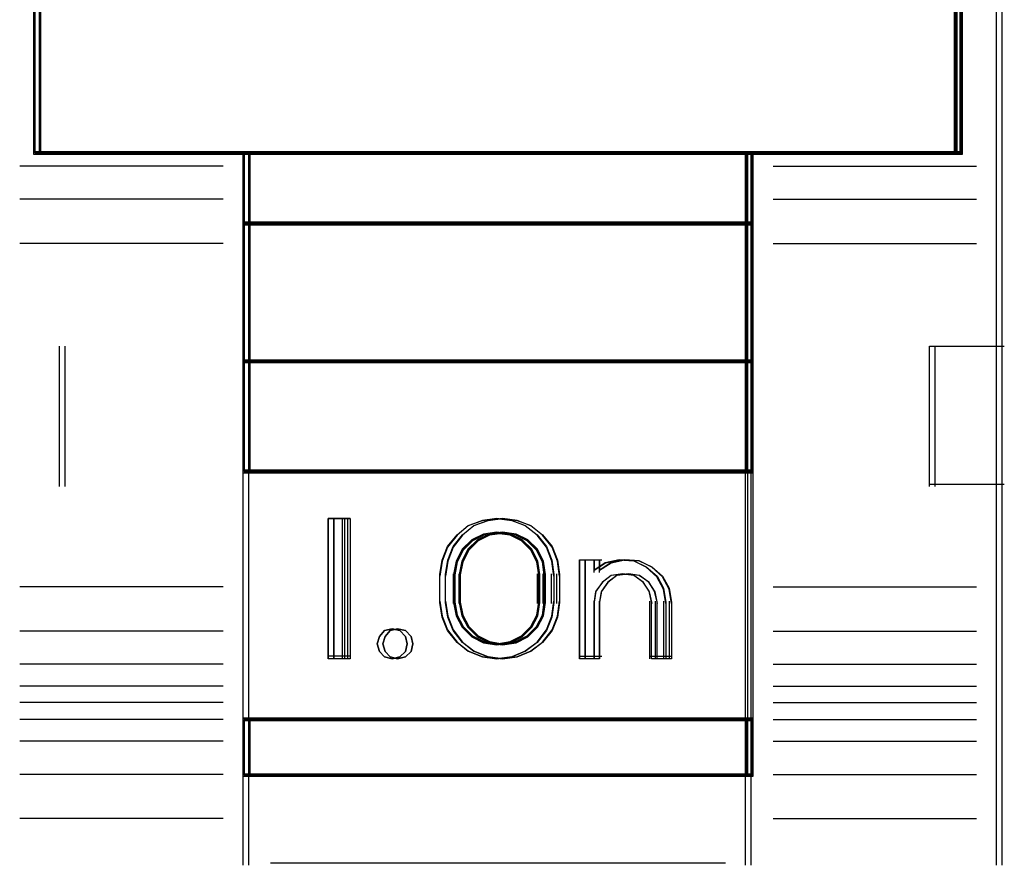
# Model space of a CAD drawing. Header units: centimetres. Extents: x -65222 to -44487, y -149615 to -110728.
# Tile 43 of 98: x -46129 to -46111, y -124458 to -124443. Entities that reach past the tile are written whole.
import ezdxf

# ---------------------------------------------------------------- set-up
doc = ezdxf.new("R2010")
doc.units = ezdxf.units.CM
doc.layers.add('ZRE Tablice', color=7, linetype='Continuous', lineweight=13)

# ---------------------------------------------------------------- blocks, each defined once
blk = doc.blocks.new('G$C0389C227')
at = {"layer": 'ZRE Tablice', "lineweight": -3}
for p, q in [((0.623, -28.383), (0.623, -36.224)), ((0.723, -28.383), (0.723, -36.224)), ((17.097, -36.224), (17.097, -28.383)), ((17.197, -36.224), (17.197, -28.383)), ((0.623, -32.816), (0.623, -36.224)), ((0.623, -32.816), (0.623, -36.224)), ((0.645, -32.827), (0.645, -36.202)), ((0.645, -32.827), (0.645, -36.202)), ((0.723, -32.816), (0.723, -36.224)), ((0.723, -32.816), (0.723, -36.224)), ((0.745, -32.827), (0.745, -36.202)), ((0.745, -32.827), (0.745, -36.202)), ((17.119, -36.202), (17.119, -32.827)), ((17.119, -36.202), (17.119, -32.827)), ((17.14, -36.224), (17.14, -32.816)), ((17.14, -36.224), (17.14, -32.816)), ((17.219, -36.202), (17.219, -32.827)), ((17.219, -36.202), (17.219, -32.827)), ((17.24, -36.224), (17.24, -32.816)), ((17.24, -36.224), (17.24, -32.816)), ((17.84, -32.805), (17.84, -48.936)), ((17.94, -32.805), (17.94, -48.936)), ((17.14, -36.181), (0.623, -36.181)), ((0.623, -36.224), (4.378, -36.224)), ((0.623, -36.224), (4.378, -36.224)), ((0.645, -36.202), (4.39, -36.202)), ((0.645, -36.202), (4.39, -36.202)), ((17.24, -36.181), (0.723, -36.181)), ((0.723, -36.224), (4.478, -36.224)), ((0.723, -36.224), (4.478, -36.224)), ((0.745, -36.202), (4.49, -36.202)), ((0.745, -36.202), (4.49, -36.202)), ((13.396, -36.181), (4.368, -36.181)), ((4.368, -36.181), (4.368, -37.486)), ((13.396, -36.181), (4.368, -36.181)), ((4.368, -36.181), (4.368, -37.486)), ((4.368, -36.181), (13.396, -36.181)), ((4.368, -36.181), (4.368, -47.345)), ((4.378, -36.224), (13.386, -36.224)), ((4.378, -36.224), (13.386, -36.224)), ((13.374, -36.2), (4.389, -36.2)), ((4.389, -36.2), (4.389, -37.464)), ((13.374, -36.2), (4.389, -36.2)), ((4.389, -36.2), (4.389, -37.464)), ((4.39, -36.202), (13.374, -36.202)), ((4.39, -36.202), (13.374, -36.202)), ((13.496, -36.181), (4.468, -36.181)), ((4.468, -36.181), (4.468, -37.486)), ((13.496, -36.181), (4.468, -36.181)), ((4.468, -36.181), (4.468, -37.486)), ((4.468, -36.181), (13.496, -36.181)), ((4.468, -36.181), (4.468, -47.345)), ((4.478, -36.224), (13.486, -36.224)), ((4.478, -36.224), (13.486, -36.224)), ((13.474, -36.2), (4.489, -36.2)), ((4.489, -36.2), (4.489, -37.464)), ((13.474, -36.2), (4.489, -36.2)), ((4.489, -36.2), (4.489, -37.464)), ((4.49, -36.202), (13.474, -36.202)), ((4.49, -36.202), (13.474, -36.202)), ((13.351, -36.181), (13.351, -47.345)), ((13.374, -37.464), (13.374, -36.2)), ((13.374, -37.464), (13.374, -36.2)), ((13.374, -36.202), (17.119, -36.202)), ((13.374, -36.202), (17.119, -36.202)), ((13.386, -36.224), (17.14, -36.224)), ((13.386, -36.224), (17.14, -36.224)), ((13.396, -37.486), (13.396, -36.181)), ((13.396, -37.486), (13.396, -36.181)), ((13.451, -36.181), (13.451, -47.345)), ((13.474, -37.464), (13.474, -36.2)), ((13.474, -37.464), (13.474, -36.2)), ((13.474, -36.202), (17.219, -36.202)), ((13.474, -36.202), (17.219, -36.202)), ((13.486, -36.224), (17.24, -36.224)), ((13.486, -36.224), (17.24, -36.224)), ((13.496, -37.486), (13.496, -36.181)), ((13.496, -37.486), (13.496, -36.181)), ((3.912, -36.438), (0.374, -36.438)), ((4.012, -36.438), (0.474, -36.438)), ((13.851, -36.438), (17.385, -36.438)), ((13.951, -36.438), (17.485, -36.438)), ((3.912, -37.03), (0.374, -37.03)), ((4.012, -37.03), (0.474, -37.03)), ((13.851, -37.03), (17.385, -37.03)), ((13.951, -37.03), (17.485, -37.03)), ((13.396, -37.442), (4.368, -37.442)), ((4.368, -37.442), (4.368, -39.948)), ((13.396, -37.442), (4.368, -37.442)), ((4.368, -37.442), (4.368, -39.948)), ((4.368, -37.442), (13.396, -37.442)), ((4.368, -37.486), (13.396, -37.486)), ((4.368, -37.486), (13.396, -37.486)), ((13.374, -37.462), (4.389, -37.462)), ((4.389, -37.462), (4.389, -39.928)), ((13.374, -37.462), (4.389, -37.462)), ((4.389, -37.462), (4.389, -39.928)), ((4.389, -37.464), (13.374, -37.464)), ((4.389, -37.464), (13.374, -37.464)), ((13.496, -37.442), (4.468, -37.442)), ((4.468, -37.442), (4.468, -39.948)), ((13.496, -37.442), (4.468, -37.442)), ((4.468, -37.442), (4.468, -39.948)), ((4.468, -37.442), (13.496, -37.442)), ((4.468, -37.486), (13.496, -37.486)), ((4.468, -37.486), (13.496, -37.486)), ((13.474, -37.462), (4.489, -37.462)), ((4.489, -37.462), (4.489, -39.928)), ((13.474, -37.462), (4.489, -37.462)), ((4.489, -37.462), (4.489, -39.928)), ((4.489, -37.464), (13.474, -37.464)), ((4.489, -37.464), (13.474, -37.464)), ((13.374, -39.928), (13.374, -37.462)), ((13.374, -39.928), (13.374, -37.462)), ((13.396, -39.948), (13.396, -37.442)), ((13.396, -39.948), (13.396, -37.442)), ((13.474, -39.928), (13.474, -37.462)), ((13.474, -39.928), (13.474, -37.462)), ((13.496, -39.948), (13.496, -37.442)), ((13.496, -39.948), (13.496, -37.442)), ((3.912, -37.82), (0.374, -37.82)), ((4.012, -37.82), (0.474, -37.82)), ((13.851, -37.82), (17.385, -37.82)), ((13.951, -37.82), (17.485, -37.82)), ((1.079, -39.659), (1.079, -42.166)), ((1.179, -39.659), (1.179, -42.166)), ((16.646, -39.659), (17.885, -39.659)), ((16.646, -42.166), (16.646, -39.659)), ((16.746, -39.659), (17.985, -39.659)), ((16.746, -42.166), (16.746, -39.659)), ((13.396, -39.905), (4.368, -39.905)), ((4.368, -39.905), (4.368, -41.918)), ((13.396, -39.905), (4.368, -39.905)), ((4.368, -39.905), (4.368, -41.918)), ((4.368, -39.905), (13.396, -39.905)), ((4.368, -39.948), (13.396, -39.948)), ((4.368, -39.948), (13.396, -39.948)), ((13.374, -39.926), (4.389, -39.926)), ((4.389, -39.926), (4.389, -41.897)), ((13.374, -39.926), (4.389, -39.926)), ((4.389, -39.926), (4.389, -41.897)), ((4.389, -39.928), (13.374, -39.928)), ((4.389, -39.928), (13.374, -39.928)), ((13.496, -39.905), (4.468, -39.905)), ((4.468, -39.905), (4.468, -41.918)), ((13.496, -39.905), (4.468, -39.905)), ((4.468, -39.905), (4.468, -41.918)), ((4.468, -39.905), (13.496, -39.905)), ((4.468, -39.948), (13.496, -39.948)), ((4.468, -39.948), (13.496, -39.948)), ((13.474, -39.926), (4.489, -39.926)), ((4.489, -39.926), (4.489, -41.897)), ((13.474, -39.926), (4.489, -39.926)), ((4.489, -39.926), (4.489, -41.897)), ((4.489, -39.928), (13.474, -39.928)), ((4.489, -39.928), (13.474, -39.928)), ((13.374, -41.897), (13.374, -39.926)), ((13.374, -41.897), (13.374, -39.926)), ((13.396, -41.918), (13.396, -39.905)), ((13.396, -41.918), (13.396, -39.905)), ((13.474, -41.897), (13.474, -39.926)), ((13.474, -41.897), (13.474, -39.926)), ((13.496, -41.918), (13.496, -39.905)), ((13.496, -41.918), (13.496, -39.905)), ((13.396, -41.875), (4.368, -41.875)), ((4.368, -41.875), (4.368, -46.351)), ((13.396, -41.875), (4.368, -41.875)), ((4.368, -41.875), (4.368, -46.351)), ((4.368, -41.875), (13.396, -41.875)), ((4.389, -41.897), (13.374, -41.897)), ((4.389, -41.897), (13.374, -41.897)), ((13.496, -41.875), (4.468, -41.875)), ((4.468, -41.875), (4.468, -46.351)), ((13.496, -41.875), (4.468, -41.875)), ((4.468, -41.875), (4.468, -46.351)), ((4.468, -41.875), (13.496, -41.875)), ((4.489, -41.897), (13.474, -41.897)), ((4.489, -41.897), (13.474, -41.897)), ((13.396, -46.351), (13.396, -41.875)), ((13.396, -46.351), (13.396, -41.875)), ((13.496, -46.351), (13.496, -41.875)), ((13.496, -46.351), (13.496, -41.875)), ((4.368, -41.918), (13.396, -41.918)), ((4.368, -41.918), (13.396, -41.918)), ((4.468, -41.918), (13.496, -41.918)), ((4.468, -41.918), (13.496, -41.918)), ((16.646, -42.121), (17.885, -42.121)), ((16.746, -42.121), (17.985, -42.121)), ((5.891, -45.244), (5.891, -42.736)), ((5.891, -42.736), (6.183, -42.736)), ((5.891, -45.244), (5.891, -42.736)), ((5.891, -42.736), (6.183, -42.736)), ((5.891, -42.736), (5.891, -45.244)), ((6.183, -42.736), (5.891, -42.736)), ((5.991, -45.244), (5.991, -42.736)), ((5.991, -42.736), (6.283, -42.736)), ((5.991, -45.244), (5.991, -42.736)), ((5.991, -42.736), (6.283, -42.736)), ((5.991, -42.736), (5.991, -45.244)), ((6.283, -42.736), (5.991, -42.736)), ((6.14, -42.736), (6.14, -45.244)), ((6.183, -42.736), (6.183, -45.244)), ((6.183, -42.736), (6.183, -45.244)), ((6.24, -42.736), (6.24, -45.244)), ((6.283, -42.736), (6.283, -45.244)), ((6.283, -42.736), (6.283, -45.244)), ((8.396, -42.865), (8.652, -42.77)), ((8.396, -42.865), (8.652, -42.77)), ((8.652, -42.771), (8.396, -42.868)), ((8.496, -42.865), (8.752, -42.77)), ((8.496, -42.865), (8.752, -42.77)), ((8.752, -42.771), (8.496, -42.868)), ((8.652, -42.77), (8.907, -42.736)), ((8.652, -42.77), (8.907, -42.736)), ((8.907, -42.736), (8.652, -42.771)), ((8.752, -42.77), (9.007, -42.736)), ((8.752, -42.77), (9.007, -42.736)), ((9.007, -42.736), (8.752, -42.771)), ((8.907, -42.736), (9.174, -42.77)), ((8.907, -42.736), (9.174, -42.77)), ((9.174, -42.771), (8.907, -42.736)), ((9.007, -42.736), (9.274, -42.77)), ((9.007, -42.736), (9.274, -42.77)), ((9.274, -42.771), (9.007, -42.736)), ((9.174, -42.77), (9.418, -42.865)), ((9.174, -42.77), (9.418, -42.865)), ((9.418, -42.868), (9.174, -42.771)), ((9.274, -42.77), (9.518, -42.865)), ((9.274, -42.77), (9.518, -42.865)), ((9.518, -42.868), (9.274, -42.771)), ((8.197, -43.027), (8.396, -42.865)), ((8.197, -43.027), (8.396, -42.865)), ((8.396, -42.868), (8.197, -43.034)), ((8.297, -43.027), (8.496, -42.865)), ((8.297, -43.027), (8.496, -42.865)), ((8.496, -42.868), (8.297, -43.034)), ((9.418, -42.865), (9.628, -43.027)), ((9.418, -42.865), (9.628, -43.027)), ((9.628, -43.034), (9.418, -42.868)), ((9.518, -42.865), (9.728, -43.027)), ((9.518, -42.865), (9.728, -43.027)), ((9.728, -43.034), (9.518, -42.868)), ((8.027, -43.239), (8.197, -43.027)), ((8.027, -43.239), (8.197, -43.027)), ((8.197, -43.034), (8.027, -43.252)), ((8.127, -43.239), (8.297, -43.027)), ((8.127, -43.239), (8.297, -43.027)), ((8.297, -43.034), (8.127, -43.252)), ((8.461, -43.119), (8.289, -43.287)), ((8.461, -43.119), (8.289, -43.287)), ((8.461, -43.123), (8.289, -43.297)), ((8.472, -43.136), (8.305, -43.301)), ((8.561, -43.119), (8.389, -43.287)), ((8.561, -43.119), (8.389, -43.287)), ((8.561, -43.123), (8.389, -43.297)), ((8.572, -43.136), (8.405, -43.301)), ((8.672, -43.018), (8.461, -43.119)), ((8.672, -43.018), (8.461, -43.119)), ((8.672, -43.019), (8.461, -43.123)), ((8.678, -43.037), (8.472, -43.136)), ((8.772, -43.018), (8.561, -43.119)), ((8.772, -43.018), (8.561, -43.119)), ((8.772, -43.019), (8.561, -43.123)), ((8.778, -43.037), (8.572, -43.136)), ((8.907, -42.984), (8.672, -43.018)), ((8.907, -42.984), (8.672, -43.018)), ((8.907, -42.984), (8.672, -43.019)), ((8.907, -43.004), (8.678, -43.037)), ((9.007, -42.984), (8.772, -43.018)), ((9.007, -42.984), (8.772, -43.018)), ((9.007, -42.984), (8.772, -43.019)), ((9.007, -43.004), (8.778, -43.037)), ((9.152, -43.018), (8.907, -42.984)), ((9.152, -43.018), (8.907, -42.984)), ((9.152, -43.019), (8.907, -42.984)), ((9.146, -43.037), (8.907, -43.004)), ((9.252, -43.018), (9.007, -42.984)), ((9.252, -43.018), (9.007, -42.984)), ((9.252, -43.019), (9.007, -42.984)), ((9.246, -43.037), (9.007, -43.004)), ((9.352, -43.136), (9.146, -43.037)), ((9.364, -43.119), (9.152, -43.018)), ((9.364, -43.119), (9.152, -43.018)), ((9.364, -43.123), (9.152, -43.019)), ((9.452, -43.136), (9.246, -43.037)), ((9.464, -43.119), (9.252, -43.018)), ((9.464, -43.119), (9.252, -43.018)), ((9.464, -43.123), (9.252, -43.019)), ((9.519, -43.301), (9.352, -43.136)), ((9.535, -43.287), (9.364, -43.119)), ((9.535, -43.287), (9.364, -43.119)), ((9.535, -43.297), (9.364, -43.123)), ((9.619, -43.301), (9.452, -43.136)), ((9.635, -43.287), (9.464, -43.119)), ((9.635, -43.287), (9.464, -43.119)), ((9.635, -43.297), (9.464, -43.123)), ((9.628, -43.027), (9.799, -43.239)), ((9.628, -43.027), (9.799, -43.239)), ((9.799, -43.252), (9.628, -43.034)), ((9.728, -43.027), (9.899, -43.239)), ((9.728, -43.027), (9.899, -43.239)), ((9.899, -43.252), (9.728, -43.034)), ((7.931, -43.479), (8.027, -43.239)), ((7.931, -43.479), (8.027, -43.239)), ((8.027, -43.252), (7.931, -43.498)), ((8.031, -43.479), (8.127, -43.239)), ((8.031, -43.479), (8.127, -43.239)), ((8.127, -43.252), (8.031, -43.498)), ((8.289, -43.287), (8.181, -43.5)), ((8.289, -43.287), (8.181, -43.5)), ((8.289, -43.297), (8.181, -43.518)), ((8.305, -43.301), (8.2, -43.509)), ((8.389, -43.287), (8.281, -43.5)), ((8.389, -43.287), (8.281, -43.5)), ((8.389, -43.297), (8.281, -43.518)), ((8.405, -43.301), (8.3, -43.509)), ((9.625, -43.509), (9.519, -43.301)), ((9.644, -43.5), (9.535, -43.287)), ((9.644, -43.5), (9.535, -43.287)), ((9.644, -43.518), (9.535, -43.297)), ((9.725, -43.509), (9.619, -43.301)), ((9.744, -43.5), (9.635, -43.287)), ((9.744, -43.5), (9.635, -43.287)), ((9.744, -43.518), (9.635, -43.297)), ((9.799, -43.239), (9.895, -43.479)), ((9.799, -43.239), (9.895, -43.479)), ((9.895, -43.498), (9.799, -43.252)), ((9.899, -43.239), (9.995, -43.479)), ((9.899, -43.239), (9.995, -43.479)), ((9.995, -43.498), (9.899, -43.252)), ((7.891, -43.741), (7.931, -43.479)), ((7.891, -43.741), (7.931, -43.479)), ((7.931, -43.498), (7.891, -43.767)), ((7.991, -43.741), (8.031, -43.479)), ((7.991, -43.741), (8.031, -43.479)), ((8.031, -43.498), (7.991, -43.767)), ((9.895, -43.479), (9.929, -43.741)), ((9.895, -43.479), (9.929, -43.741)), ((9.929, -43.767), (9.895, -43.498)), ((9.995, -43.479), (10.029, -43.741)), ((9.995, -43.479), (10.029, -43.741)), ((10.029, -43.767), (9.995, -43.498)), ((10.39, -45.244), (10.39, -43.478)), ((10.39, -43.478), (10.647, -43.478)), ((10.39, -45.244), (10.39, -43.478)), ((10.39, -43.478), (10.647, -43.478)), ((10.39, -43.478), (10.39, -45.244)), ((10.39, -43.478), (10.684, -43.478)), ((10.49, -45.244), (10.49, -43.478)), ((10.49, -43.478), (10.747, -43.478)), ((10.49, -45.244), (10.49, -43.478)), ((10.49, -43.478), (10.747, -43.478)), ((10.49, -43.478), (10.49, -45.244)), ((10.49, -43.478), (10.784, -43.478)), ((10.641, -43.478), (10.641, -43.702)), ((10.647, -43.478), (10.647, -43.663)), ((10.647, -43.478), (10.647, -43.663)), ((10.741, -43.478), (10.741, -43.702)), ((10.747, -43.478), (10.747, -43.663)), ((10.747, -43.478), (10.747, -43.663)), ((11.095, -43.478), (10.848, -43.53)), ((10.853, -43.528), (11.099, -43.478)), ((10.853, -43.528), (11.099, -43.478)), ((11.195, -43.478), (10.948, -43.53)), ((10.953, -43.528), (11.199, -43.478)), ((10.953, -43.528), (11.199, -43.478)), ((11.354, -43.495), (11.095, -43.478)), ((11.099, -43.478), (11.357, -43.495)), ((11.099, -43.478), (11.357, -43.495)), ((11.454, -43.495), (11.195, -43.478)), ((11.199, -43.478), (11.457, -43.495)), ((11.199, -43.478), (11.457, -43.495)), ((11.578, -43.606), (11.354, -43.495)), ((11.357, -43.495), (11.58, -43.602)), ((11.357, -43.495), (11.58, -43.602)), ((11.678, -43.606), (11.454, -43.495)), ((11.457, -43.495), (11.68, -43.602)), ((11.457, -43.495), (11.68, -43.602)), ((8.181, -43.5), (8.135, -43.741)), ((8.181, -43.5), (8.135, -43.741)), ((8.181, -43.518), (8.135, -43.767)), ((8.2, -43.509), (8.155, -43.746)), ((8.281, -43.5), (8.235, -43.741)), ((8.281, -43.5), (8.235, -43.741)), ((8.281, -43.518), (8.235, -43.767)), ((8.3, -43.509), (8.255, -43.746)), ((9.658, -43.746), (9.625, -43.509)), ((9.678, -43.741), (9.644, -43.5)), ((9.678, -43.741), (9.644, -43.5)), ((9.678, -43.767), (9.644, -43.518)), ((9.758, -43.746), (9.725, -43.509)), ((9.778, -43.741), (9.744, -43.5)), ((9.778, -43.741), (9.744, -43.5)), ((9.778, -43.767), (9.744, -43.518)), ((10.848, -43.53), (10.641, -43.669)), ((10.647, -43.663), (10.853, -43.528)), ((10.647, -43.663), (10.853, -43.528)), ((10.948, -43.53), (10.741, -43.669)), ((10.747, -43.663), (10.953, -43.528)), ((10.747, -43.663), (10.953, -43.528)), ((11.773, -43.78), (11.578, -43.606)), ((11.58, -43.602), (11.774, -43.77)), ((11.58, -43.602), (11.774, -43.77)), ((11.873, -43.78), (11.678, -43.606)), ((11.68, -43.602), (11.874, -43.77)), ((11.68, -43.602), (11.874, -43.77)), ((7.891, -44.256), (7.891, -43.724)), ((7.891, -44.238), (7.891, -43.741)), ((7.891, -44.238), (7.891, -43.741)), ((7.991, -44.256), (7.991, -43.724)), ((7.991, -44.238), (7.991, -43.741)), ((7.991, -44.238), (7.991, -43.741)), ((8.135, -44.256), (8.135, -43.724)), ((8.135, -43.741), (8.135, -44.239)), ((8.135, -43.741), (8.135, -44.239)), ((8.155, -43.746), (8.155, -44.234)), ((8.235, -44.256), (8.235, -43.724)), ((8.235, -43.741), (8.235, -44.239)), ((8.235, -43.741), (8.235, -44.239)), ((8.255, -43.746), (8.255, -44.234)), ((9.635, -44.256), (9.635, -43.724)), ((9.658, -44.234), (9.658, -43.746)), ((9.678, -44.239), (9.678, -43.741)), ((9.678, -44.239), (9.678, -43.741)), ((9.735, -44.256), (9.735, -43.724)), ((9.758, -44.234), (9.758, -43.746)), ((9.778, -44.239), (9.778, -43.741)), ((9.778, -44.239), (9.778, -43.741)), ((9.884, -44.256), (9.884, -43.724)), ((9.929, -43.741), (9.929, -44.238)), ((9.929, -43.741), (9.929, -44.238)), ((9.984, -44.256), (9.984, -43.724)), ((10.029, -43.741), (10.029, -44.238)), ((10.029, -43.741), (10.029, -44.238)), ((10.954, -43.754), (10.792, -43.879)), ((10.956, -43.759), (10.796, -43.877)), ((10.956, -43.759), (10.796, -43.877)), ((11.054, -43.754), (10.892, -43.879)), ((11.056, -43.759), (10.896, -43.877)), ((11.056, -43.759), (10.896, -43.877)), ((11.163, -43.724), (10.954, -43.754)), ((11.162, -43.731), (10.956, -43.759)), ((11.162, -43.731), (10.956, -43.759)), ((11.263, -43.724), (11.054, -43.754)), ((11.262, -43.731), (11.056, -43.759)), ((11.262, -43.731), (11.056, -43.759)), ((11.357, -43.759), (11.162, -43.731)), ((11.357, -43.759), (11.162, -43.731)), ((11.36, -43.754), (11.163, -43.724)), ((11.457, -43.759), (11.262, -43.731)), ((11.457, -43.759), (11.262, -43.731)), ((11.46, -43.754), (11.263, -43.724)), ((11.528, -43.877), (11.357, -43.759)), ((11.528, -43.877), (11.357, -43.759)), ((11.534, -43.879), (11.36, -43.754)), ((11.628, -43.877), (11.457, -43.759)), ((11.628, -43.877), (11.457, -43.759)), ((11.634, -43.879), (11.46, -43.754)), ((11.888, -44), (11.773, -43.78)), ((11.774, -43.77), (11.889, -43.984)), ((11.774, -43.77), (11.889, -43.984)), ((11.988, -44), (11.873, -43.78)), ((11.874, -43.77), (11.989, -43.984)), ((11.874, -43.77), (11.989, -43.984)), ((3.912, -43.96), (0.374, -43.96)), ((4.012, -43.96), (0.474, -43.96)), ((10.792, -43.879), (10.676, -44.047)), ((10.796, -43.877), (10.682, -44.035)), ((10.796, -43.877), (10.682, -44.035)), ((10.892, -43.879), (10.776, -44.047)), ((10.896, -43.877), (10.782, -44.035)), ((10.896, -43.877), (10.782, -44.035)), ((11.631, -44.035), (11.528, -43.877)), ((11.631, -44.035), (11.528, -43.877)), ((11.639, -44.047), (11.534, -43.879)), ((11.731, -44.035), (11.628, -43.877)), ((11.731, -44.035), (11.628, -43.877)), ((11.739, -44.047), (11.634, -43.879)), ((11.934, -44.256), (11.888, -44)), ((11.889, -43.984), (11.934, -44.231)), ((11.889, -43.984), (11.934, -44.231)), ((12.034, -44.256), (11.988, -44)), ((11.989, -43.984), (12.034, -44.231)), ((11.989, -43.984), (12.034, -44.231)), ((13.851, -43.96), (17.385, -43.96)), ((13.951, -43.96), (17.485, -43.96)), ((10.676, -44.047), (10.641, -44.256)), ((10.682, -44.035), (10.647, -44.231)), ((10.682, -44.035), (10.647, -44.231)), ((10.776, -44.047), (10.741, -44.256)), ((10.782, -44.035), (10.747, -44.231)), ((10.782, -44.035), (10.747, -44.231)), ((11.677, -44.231), (11.631, -44.035)), ((11.677, -44.231), (11.631, -44.035)), ((11.685, -44.256), (11.639, -44.047)), ((11.777, -44.231), (11.731, -44.035)), ((11.777, -44.231), (11.731, -44.035)), ((11.785, -44.256), (11.739, -44.047)), ((7.891, -44.213), (7.931, -44.482)), ((7.931, -44.501), (7.891, -44.238)), ((7.931, -44.501), (7.891, -44.238)), ((7.991, -44.213), (8.031, -44.482)), ((8.031, -44.501), (7.991, -44.238)), ((8.031, -44.501), (7.991, -44.238)), ((8.135, -44.213), (8.181, -44.456)), ((8.135, -44.239), (8.181, -44.475)), ((8.135, -44.239), (8.181, -44.475)), ((8.155, -44.234), (8.2, -44.465)), ((8.235, -44.213), (8.281, -44.456)), ((8.235, -44.239), (8.281, -44.475)), ((8.235, -44.239), (8.281, -44.475)), ((8.255, -44.234), (8.3, -44.465)), ((9.625, -44.465), (9.658, -44.234)), ((9.644, -44.456), (9.678, -44.213)), ((9.644, -44.475), (9.678, -44.239)), ((9.644, -44.475), (9.678, -44.239)), ((9.725, -44.465), (9.758, -44.234)), ((9.744, -44.456), (9.778, -44.213)), ((9.744, -44.475), (9.778, -44.239)), ((9.744, -44.475), (9.778, -44.239)), ((9.895, -44.482), (9.929, -44.213)), ((9.929, -44.238), (9.895, -44.501)), ((9.929, -44.238), (9.895, -44.501)), ((9.995, -44.482), (10.029, -44.213)), ((10.029, -44.238), (9.995, -44.501)), ((10.029, -44.238), (9.995, -44.501)), ((10.641, -44.213), (10.641, -45.244)), ((10.647, -44.231), (10.647, -45.244)), ((10.647, -44.231), (10.647, -45.244)), ((10.741, -44.213), (10.741, -45.244)), ((10.747, -44.231), (10.747, -45.244)), ((10.747, -44.231), (10.747, -45.244)), ((11.64, -44.213), (11.64, -45.244)), ((11.677, -45.244), (11.677, -44.231)), ((11.677, -45.244), (11.677, -44.231)), ((11.74, -44.213), (11.74, -45.244)), ((11.777, -45.244), (11.777, -44.231)), ((11.777, -45.244), (11.777, -44.231)), ((11.891, -44.213), (11.891, -45.244)), ((11.934, -44.231), (11.934, -45.244)), ((11.934, -44.231), (11.934, -45.244)), ((11.991, -44.213), (11.991, -45.244)), ((12.034, -44.231), (12.034, -45.244)), ((12.034, -44.231), (12.034, -45.244)), ((7.931, -44.482), (8.027, -44.728)), ((8.027, -44.741), (7.931, -44.501)), ((8.027, -44.741), (7.931, -44.501)), ((8.031, -44.482), (8.127, -44.728)), ((8.127, -44.741), (8.031, -44.501)), ((8.127, -44.741), (8.031, -44.501)), ((8.181, -44.456), (8.289, -44.671)), ((8.181, -44.475), (8.289, -44.682)), ((8.181, -44.475), (8.289, -44.682)), ((8.2, -44.465), (8.305, -44.668)), ((8.281, -44.456), (8.389, -44.671)), ((8.281, -44.475), (8.389, -44.682)), ((8.281, -44.475), (8.389, -44.682)), ((8.3, -44.465), (8.405, -44.668)), ((9.519, -44.668), (9.625, -44.465)), ((9.535, -44.671), (9.644, -44.456)), ((9.535, -44.682), (9.644, -44.475)), ((9.535, -44.682), (9.644, -44.475)), ((9.619, -44.668), (9.725, -44.465)), ((9.635, -44.671), (9.744, -44.456)), ((9.635, -44.682), (9.744, -44.475)), ((9.635, -44.682), (9.744, -44.475)), ((9.799, -44.728), (9.895, -44.482)), ((9.895, -44.501), (9.799, -44.741)), ((9.895, -44.501), (9.799, -44.741)), ((9.899, -44.728), (9.995, -44.482)), ((9.995, -44.501), (9.899, -44.741)), ((9.995, -44.501), (9.899, -44.741)), ((6.901, -44.742), (7.034, -44.707)), ((6.901, -44.742), (7.034, -44.707)), ((7.034, -44.707), (6.901, -44.742)), ((7.001, -44.742), (7.134, -44.707)), ((7.001, -44.742), (7.134, -44.707)), ((7.134, -44.707), (7.001, -44.742)), ((7.034, -44.707), (7.173, -44.742)), ((7.034, -44.707), (7.173, -44.742)), ((7.173, -44.742), (7.034, -44.707)), ((7.134, -44.707), (7.273, -44.742)), ((7.134, -44.707), (7.273, -44.742)), ((7.273, -44.742), (7.134, -44.707)), ((8.027, -44.728), (8.197, -44.946)), ((8.127, -44.728), (8.297, -44.946)), ((8.289, -44.671), (8.461, -44.845)), ((8.289, -44.682), (8.461, -44.85)), ((8.289, -44.682), (8.461, -44.85)), ((8.305, -44.668), (8.472, -44.833)), ((8.389, -44.671), (8.561, -44.845)), ((8.389, -44.682), (8.561, -44.85)), ((8.389, -44.682), (8.561, -44.85)), ((8.405, -44.668), (8.572, -44.833)), ((9.352, -44.833), (9.519, -44.668)), ((9.364, -44.845), (9.535, -44.671)), ((9.364, -44.85), (9.535, -44.682)), ((9.364, -44.85), (9.535, -44.682)), ((9.452, -44.833), (9.619, -44.668)), ((9.464, -44.845), (9.635, -44.671)), ((9.464, -44.85), (9.635, -44.682)), ((9.464, -44.85), (9.635, -44.682)), ((9.628, -44.946), (9.799, -44.728)), ((9.728, -44.946), (9.899, -44.728)), ((3.912, -44.75), (0.374, -44.75)), ((4.012, -44.75), (0.474, -44.75)), ((6.768, -44.975), (6.811, -44.844)), ((6.768, -44.975), (6.811, -44.844)), ((6.811, -44.844), (6.768, -44.975)), ((6.811, -44.844), (6.901, -44.742)), ((6.811, -44.844), (6.901, -44.742)), ((6.901, -44.742), (6.811, -44.844)), ((6.868, -44.975), (6.911, -44.844)), ((6.868, -44.975), (6.911, -44.844)), ((6.911, -44.844), (6.868, -44.975)), ((6.911, -44.844), (7.001, -44.742)), ((6.911, -44.844), (7.001, -44.742)), ((7.001, -44.742), (6.911, -44.844)), ((7.173, -44.742), (7.275, -44.844)), ((7.173, -44.742), (7.275, -44.844)), ((7.275, -44.844), (7.173, -44.742)), ((7.273, -44.742), (7.375, -44.844)), ((7.273, -44.742), (7.375, -44.844)), ((7.375, -44.844), (7.273, -44.742)), ((7.275, -44.844), (7.306, -44.975)), ((7.275, -44.844), (7.306, -44.975)), ((7.306, -44.975), (7.275, -44.844)), ((7.375, -44.844), (7.406, -44.975)), ((7.375, -44.844), (7.406, -44.975)), ((7.406, -44.975), (7.375, -44.844)), ((8.197, -44.953), (8.027, -44.741)), ((8.197, -44.953), (8.027, -44.741)), ((8.297, -44.953), (8.127, -44.741)), ((8.297, -44.953), (8.127, -44.741)), ((8.461, -44.845), (8.672, -44.955)), ((8.461, -44.85), (8.672, -44.957)), ((8.461, -44.85), (8.672, -44.957)), ((8.472, -44.833), (8.678, -44.937)), ((8.561, -44.845), (8.772, -44.955)), ((8.561, -44.85), (8.772, -44.957)), ((8.561, -44.85), (8.772, -44.957)), ((8.572, -44.833), (8.778, -44.937)), ((9.146, -44.937), (9.352, -44.833)), ((9.152, -44.955), (9.364, -44.845)), ((9.152, -44.957), (9.364, -44.85)), ((9.152, -44.957), (9.364, -44.85)), ((9.246, -44.937), (9.452, -44.833)), ((9.252, -44.955), (9.464, -44.845)), ((9.252, -44.957), (9.464, -44.85)), ((9.252, -44.957), (9.464, -44.85)), ((9.799, -44.741), (9.628, -44.953)), ((9.799, -44.741), (9.628, -44.953)), ((9.899, -44.741), (9.728, -44.953)), ((9.899, -44.741), (9.728, -44.953)), ((13.851, -44.75), (17.385, -44.75)), ((13.951, -44.75), (17.485, -44.75)), ((6.811, -45.112), (6.768, -44.975)), ((6.811, -45.112), (6.768, -44.975)), ((6.768, -44.975), (6.811, -45.112)), ((6.911, -45.112), (6.868, -44.975)), ((6.911, -45.112), (6.868, -44.975)), ((6.868, -44.975), (6.911, -45.112)), ((7.306, -44.975), (7.275, -45.112)), ((7.306, -44.975), (7.275, -45.112)), ((7.275, -45.112), (7.306, -44.975)), ((7.406, -44.975), (7.375, -45.112)), ((7.406, -44.975), (7.375, -45.112)), ((7.375, -45.112), (7.406, -44.975)), ((8.197, -44.946), (8.396, -45.106)), ((8.396, -45.11), (8.197, -44.953)), ((8.396, -45.11), (8.197, -44.953)), ((8.297, -44.946), (8.496, -45.106)), ((8.496, -45.11), (8.297, -44.953)), ((8.496, -45.11), (8.297, -44.953)), ((8.672, -44.955), (8.907, -44.996)), ((8.672, -44.957), (8.907, -44.996)), ((8.672, -44.957), (8.907, -44.996)), ((8.678, -44.937), (8.907, -44.976)), ((8.772, -44.955), (9.007, -44.996)), ((8.772, -44.957), (9.007, -44.996)), ((8.772, -44.957), (9.007, -44.996)), ((8.778, -44.937), (9.007, -44.976)), ((8.907, -44.976), (9.146, -44.937)), ((8.907, -44.996), (9.152, -44.955)), ((8.907, -44.996), (9.152, -44.957)), ((8.907, -44.996), (9.152, -44.957)), ((9.007, -44.976), (9.246, -44.937)), ((9.007, -44.996), (9.252, -44.955)), ((9.007, -44.996), (9.252, -44.957)), ((9.007, -44.996), (9.252, -44.957)), ((9.418, -45.106), (9.628, -44.946)), ((9.628, -44.953), (9.418, -45.11)), ((9.628, -44.953), (9.418, -45.11)), ((9.518, -45.106), (9.728, -44.946)), ((9.728, -44.953), (9.518, -45.11)), ((9.728, -44.953), (9.518, -45.11)), ((6.183, -45.2), (5.891, -45.2)), ((6.183, -45.244), (5.891, -45.244)), ((6.183, -45.244), (5.891, -45.244)), ((6.283, -45.2), (5.991, -45.2)), ((6.283, -45.244), (5.991, -45.244)), ((6.283, -45.244), (5.991, -45.244)), ((6.901, -45.208), (6.811, -45.112)), ((6.901, -45.208), (6.811, -45.112)), ((6.811, -45.112), (6.901, -45.208)), ((7.034, -45.244), (6.901, -45.208)), ((7.034, -45.244), (6.901, -45.208)), ((6.901, -45.208), (7.034, -45.244)), ((7.001, -45.208), (6.911, -45.112)), ((7.001, -45.208), (6.911, -45.112)), ((6.911, -45.112), (7.001, -45.208)), ((7.134, -45.244), (7.001, -45.208)), ((7.134, -45.244), (7.001, -45.208)), ((7.001, -45.208), (7.134, -45.244)), ((7.173, -45.208), (7.034, -45.244)), ((7.173, -45.208), (7.034, -45.244)), ((7.034, -45.244), (7.173, -45.208)), ((7.273, -45.208), (7.134, -45.244)), ((7.273, -45.208), (7.134, -45.244)), ((7.134, -45.244), (7.273, -45.208)), ((7.275, -45.112), (7.173, -45.208)), ((7.275, -45.112), (7.173, -45.208)), ((7.173, -45.208), (7.275, -45.112)), ((7.375, -45.112), (7.273, -45.208)), ((7.375, -45.112), (7.273, -45.208)), ((7.273, -45.208), (7.375, -45.112)), ((8.396, -45.106), (8.652, -45.209)), ((8.652, -45.21), (8.396, -45.11)), ((8.652, -45.21), (8.396, -45.11)), ((8.496, -45.106), (8.752, -45.209)), ((8.752, -45.21), (8.496, -45.11)), ((8.752, -45.21), (8.496, -45.11)), ((8.652, -45.209), (8.907, -45.244)), ((8.907, -45.244), (8.652, -45.21)), ((8.907, -45.244), (8.652, -45.21)), ((8.752, -45.209), (9.007, -45.244)), ((9.007, -45.244), (8.752, -45.21)), ((9.007, -45.244), (8.752, -45.21)), ((8.907, -45.244), (9.174, -45.209)), ((9.174, -45.21), (8.907, -45.244)), ((9.174, -45.21), (8.907, -45.244)), ((9.007, -45.244), (9.274, -45.209)), ((9.274, -45.21), (9.007, -45.244)), ((9.274, -45.21), (9.007, -45.244)), ((9.174, -45.209), (9.418, -45.106)), ((9.418, -45.11), (9.174, -45.21)), ((9.418, -45.11), (9.174, -45.21)), ((9.274, -45.209), (9.518, -45.106)), ((9.518, -45.11), (9.274, -45.21)), ((9.518, -45.11), (9.274, -45.21)), ((10.39, -45.2), (10.684, -45.2)), ((10.647, -45.244), (10.39, -45.244)), ((10.647, -45.244), (10.39, -45.244)), ((10.49, -45.2), (10.784, -45.2)), ((10.747, -45.244), (10.49, -45.244)), ((10.747, -45.244), (10.49, -45.244)), ((11.64, -45.2), (11.934, -45.2)), ((11.934, -45.244), (11.677, -45.244)), ((11.934, -45.244), (11.677, -45.244)), ((11.74, -45.2), (12.034, -45.2)), ((12.034, -45.244), (11.777, -45.244)), ((12.034, -45.244), (11.777, -45.244)), ((3.912, -45.343), (0.374, -45.343)), ((4.012, -45.343), (0.474, -45.343)), ((13.851, -45.343), (17.385, -45.343)), ((13.951, -45.343), (17.485, -45.343)), ((3.912, -45.732), (0.374, -45.732)), ((4.012, -45.732), (0.474, -45.732)), ((13.851, -45.732), (17.385, -45.732)), ((13.951, -45.732), (17.485, -45.732)), ((3.912, -46.028), (0.374, -46.028)), ((4.012, -46.028), (0.474, -46.028)), ((13.851, -46.028), (17.385, -46.028)), ((13.951, -46.028), (17.485, -46.028)), ((13.396, -46.308), (4.368, -46.308)), ((4.368, -46.308), (4.368, -47.345)), ((13.396, -46.308), (4.368, -46.308)), ((4.368, -46.308), (4.368, -47.345)), ((4.368, -46.308), (13.396, -46.308)), ((13.496, -46.308), (4.468, -46.308)), ((4.468, -46.308), (4.468, -47.345)), ((13.496, -46.308), (4.468, -46.308)), ((4.468, -46.308), (4.468, -47.345)), ((4.468, -46.308), (13.496, -46.308)), ((13.396, -47.345), (13.396, -46.308)), ((13.396, -47.345), (13.396, -46.308)), ((13.496, -47.345), (13.496, -46.308)), ((13.496, -47.345), (13.496, -46.308)), ((3.912, -46.331), (0.374, -46.331)), ((4.012, -46.331), (0.474, -46.331)), ((4.368, -46.351), (13.396, -46.351)), ((4.368, -46.351), (13.396, -46.351)), ((13.374, -46.329), (4.389, -46.329)), ((4.389, -46.329), (4.389, -47.324)), ((13.374, -46.329), (4.389, -46.329)), ((4.389, -46.329), (4.389, -47.324)), ((4.468, -46.351), (13.496, -46.351)), ((4.468, -46.351), (13.496, -46.351)), ((13.474, -46.329), (4.489, -46.329)), ((4.489, -46.329), (4.489, -47.324)), ((13.474, -46.329), (4.489, -46.329)), ((4.489, -46.329), (4.489, -47.324)), ((13.374, -47.324), (13.374, -46.329)), ((13.374, -47.324), (13.374, -46.329)), ((13.474, -47.324), (13.474, -46.329)), ((13.474, -47.324), (13.474, -46.329)), ((13.851, -46.331), (17.385, -46.331)), ((13.951, -46.331), (17.485, -46.331)), ((3.912, -46.72), (0.374, -46.72)), ((4.012, -46.72), (0.474, -46.72)), ((13.851, -46.72), (17.385, -46.72)), ((13.951, -46.72), (17.485, -46.72)), ((3.912, -47.312), (0.374, -47.312)), ((4.012, -47.312), (0.474, -47.312)), ((4.368, -47.302), (4.368, -48.936)), ((4.368, -47.302), (13.396, -47.302)), ((4.368, -47.345), (13.396, -47.345)), ((4.368, -47.345), (13.396, -47.345)), ((4.389, -47.324), (13.374, -47.324)), ((4.389, -47.324), (13.374, -47.324)), ((4.468, -47.302), (4.468, -48.936)), ((4.468, -47.302), (13.496, -47.302)), ((4.468, -47.345), (13.496, -47.345)), ((4.468, -47.345), (13.496, -47.345)), ((4.489, -47.324), (13.474, -47.324)), ((4.489, -47.324), (13.474, -47.324)), ((13.351, -47.302), (13.351, -48.936)), ((13.451, -47.302), (13.451, -48.936)), ((13.851, -47.312), (17.385, -47.312)), ((13.951, -47.312), (17.485, -47.312)), ((3.912, -48.102), (0.374, -48.102)), ((4.012, -48.102), (0.474, -48.102)), ((13.851, -48.102), (17.385, -48.102)), ((13.951, -48.102), (17.485, -48.102)), ((4.863, -48.893), (12.9, -48.893)), ((4.963, -48.893), (13, -48.893))]:
    blk.add_line(p, q, dxfattribs=at)

msp = doc.modelspace()

# ---------------------------------------------------------------- block references
at = {"layer": 'ZRE Tablice'}
msp.add_blockref('G$C0389C227', (-46128.907, -124408.855), dxfattribs=at)

doc.saveas('drawing.dxf')
